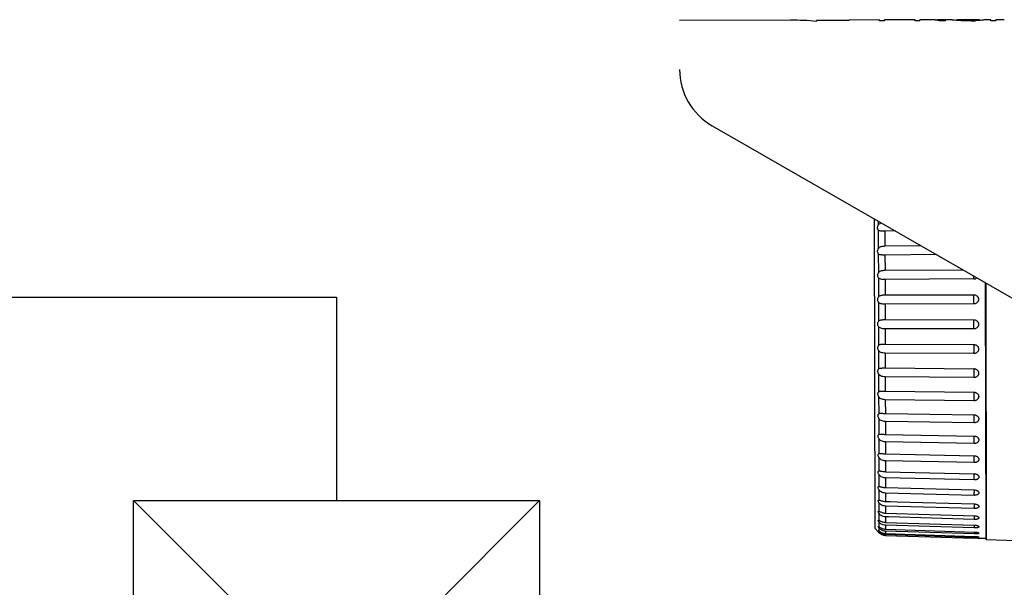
# Model space of a CAD drawing. Header units: millimetres. Extents: x -228268 to 1513407, y -439898 to -137408.
# Tile 89 of 125: x 294931 to 295776, y -286746 to -286259. Entities that reach past the tile are written whole.
import ezdxf

# ---------------------------------------------------------------- set-up
doc = ezdxf.new("R2010")
doc.units = ezdxf.units.MM
doc.layers.add('02_AXIS', color=7, linetype='Continuous')
doc.layers.add('Эле-во', color=1, linetype='Continuous', lineweight=30)

# ---------------------------------------------------------------- blocks, each defined once
blk = doc.blocks.new('A$C01454978')
for p, q in [((-125, 125), (125, 125)), ((-125, -125), (-125, 125)), ((-125, 125), (125, -125)), ((125, 125), (-125, -125)), ((125, 125), (125, -125)), ((125, -125), (-125, -125))]:
    blk.add_line(p, q)

msp = doc.modelspace()

# ---------------------------------------------------------------- linework, layer by layer
at = {"color": 7, "linetype": 'Continuous'}
for p, q in [((295643.1610952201, -286259.664038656), (295615.2711515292, -286259.7275477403)), ((295615.2729286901, -286260.5079860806), (295615.2711515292, -286259.7275477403)), ((295643.1610952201, -286259.664038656), (295643.1605041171, -286259.4044568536)), ((295669.3790224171, -286260.210422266), (295669.3770511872, -286259.3447583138)), ((295673.5326317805, -286260.2009639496), (295669.3790224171, -286260.210422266)), ((295691.5296431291, -286259.2978345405), (295673.5306685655, -286259.338820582)), ((295673.5326317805, -286260.2009639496), (295673.5306685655, -286259.338820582)), ((295691.5297072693, -286259.3260010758), (295673.5307327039, -286259.3669871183)), ((295691.5296431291, -286259.2978345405), (295691.5296351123, -286259.2943140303)), ((295699.8388250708, -286260.1410612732), (295699.836853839, -286259.275397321)), ((295703.9924324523, -286260.1316029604), (295699.8388250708, -286260.1410612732)), ((295715.7590459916, -286259.2489199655), (295703.9904834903, -286259.2757185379)), ((295703.9924324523, -286260.1316029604), (295703.9904834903, -286259.2757185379)), ((295717.1436025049, -286259.2551559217), (295703.9905048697, -286259.2851072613)), ((295717.1436025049, -286259.2551559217), (295719.2204356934, -286259.2629456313)), ((295719.2204356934, -286259.2629456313), (295719.2213079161, -286259.6459811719)), ((295719.9126339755, -286259.2300732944), (295719.9139197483, -286259.7947188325)), ((295726.1450183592, -286260.0811585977), (295721.2991394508, -286260.0921933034)), ((295731.6813920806, -286259.2909137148), (295731.6811916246, -286259.202883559)), ((295735.835001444, -286259.2814553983), (295735.8363004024, -286259.8518913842)), ((295736.5275379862, -286259.3988688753), (295736.5285659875, -286259.8503150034)), ((295737.912355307, -286259.5178987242), (295737.9132551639, -286259.9130696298)), ((295742.7594518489, -286260.0433253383), (295739.2979515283, -286259.9789815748)), ((295739.9893812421, -286259.6103336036), (295739.9902171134, -286259.977405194)), ((295741.3740882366, -286259.6334394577), (295739.9893812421, -286259.6103336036)), ((295742.7585728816, -286259.6573282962), (295741.3740882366, -286259.6334394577)), ((295748.2967213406, -286259.6447171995), (295742.7585728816, -286259.6573282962)), ((295742.7585728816, -286259.6573282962), (295742.7594518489, -286260.0433253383)), ((295748.2976003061, -286260.0307142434), (295742.7594518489, -286260.0433253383)), ((295748.2967213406, -286259.6447171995), (295749.681082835, -286259.6145233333)), ((295748.2967213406, -286259.6447171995), (295748.2976003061, -286260.0307142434)), ((295748.2976003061, -286260.0307142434), (295751.7587796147, -286259.9506066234)), ((295749.681082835, -286259.6145233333), (295751.0656702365, -286259.5851114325)), ((295751.0656702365, -286259.5851114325), (295751.0665061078, -286259.952183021)), ((295753.1422536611, -286259.4832182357), (295753.143153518, -286259.8783893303)), ((295754.5265145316, -286259.3578828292), (295754.5275425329, -286259.8093289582)), ((295755.2185091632, -286259.2373165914), (295755.2198081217, -286259.8077525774)), ((295759.3721185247, -286259.227858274), (295759.3719180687, -286259.1398281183)), ((295764.9120377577, -286259.9928809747), (295764.9100665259, -286259.1272170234)), ((295769.0656471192, -286259.9834226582), (295764.9120377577, -286259.9928809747)), ((295769.0656471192, -286259.9834226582), (295769.0636759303, -286259.1177774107)), ((295525.6707655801, -286350.059775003), (295833.0783826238, -286526.6095272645)), ((295665.6142257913, -286695.6612499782), (295665.0094724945, -286430.0845135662)), ((295665.6142141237, -286695.6612612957), (295668.2521478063, -286698.3805029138))]:
    msp.add_line(p, q, dxfattribs=at)
for centre, radius, start, end in [((295593.5047836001, -286499.3722889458), 239.8541375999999, 84.79291296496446, 90.13046985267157), ((295715.1112721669, -286282.0279197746), 22.78820842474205, 78.11255829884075, 88.37110031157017), ((295716.4533353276, -286412.4211037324), 153.1831525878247, 88.70594010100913, 88.96495275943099), ((295714.9342472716, -286282.9499272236), 23.72691382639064, 77.4372796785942, 78.15287480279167), ((295719.8284475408, -286282.7255917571), 23.49566928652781, 86.27287491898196, 89.79470520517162), ((295714.8905762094, -286283.1453804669), 23.92718643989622, 76.52423232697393, 77.4370095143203), ((295714.8068315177, -286283.489959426), 24.28179403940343, 74.49196636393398, 76.52154130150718), ((295719.8076012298, -286283.0476607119), 23.81841215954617, 82.22105798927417, 86.2731968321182), ((295719.6501184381, -286284.0646763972), 24.84739123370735, 74.84734784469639, 82.17867759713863), ((295730.5899329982, -286265.7931173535), 6.593173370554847, 74.30027506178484, 80.47117264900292), ((295728.0637162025, -286298.3278407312), 39.12010782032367, 81.62891715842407, 83.67423661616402), ((295722.6533352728, -286412.9456298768), 153.7227942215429, 84.82135610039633, 85.85708380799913), ((295734.5259210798, -286269.0950770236), 9.900548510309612, 80.37489546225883, 82.40192927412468), ((295734.4967952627, -286269.2661647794), 10.07409770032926, 78.3705961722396, 80.37427099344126), ((295731.3426693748, -286327.8358148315), 68.63307099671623, 84.50713069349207, 85.66747668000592), ((295709.6404106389, -286868.4520200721), 609.1953777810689, 87.20955885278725, 87.47030503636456), ((295723.6522390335, -286603.327735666), 344.1054415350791, 87.4518097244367, 87.62491835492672), ((295723.6550628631, -286603.2643004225), 344.0419434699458, 87.27870548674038, 87.45180983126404), ((295768.9649020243, -286603.1611239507), 344.0419434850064, 92.80912982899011, 92.9822342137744), ((295784.1870491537, -286868.2787940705), 609.1919043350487, 92.79064223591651, 93.05138913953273), ((295768.9680147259, -286603.2245457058), 344.1054415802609, 92.63602129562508, 92.8091299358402), ((295760.0230076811, -286327.7705059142), 68.63307099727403, 94.59346301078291, 95.75380897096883), ((295756.602174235, -286269.2158279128), 10.07409770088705, 99.88666870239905, 101.890343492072), ((295769.0998622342, -286412.8398650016), 153.7227942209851, 94.40385585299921, 95.43958363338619), ((295756.5722695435, -286269.0448745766), 9.900548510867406, 97.85901042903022, 99.88604417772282), ((295763.1675569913, -286298.2481228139), 39.12032596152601, 96.58668465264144, 98.63199853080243), ((295760.4931731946, -286265.7249537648), 6.59310347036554, 99.7898215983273, 105.9607509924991), ((295553.4507083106, -286301.6894664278), 55.78003199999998, 180.1304697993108, 240.1304698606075)]:
    msp.add_arc(centre, radius, start, end, dxfattribs=at)
at = {"layer": '02_AXIS', "color": 7, "linetype": 'Continuous'}
for p, q in [((295592.9586054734, -286259.5187732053), (295497.5749980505, -286259.7359742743)), ((295669.3770511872, -286259.3447583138), (295643.1605041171, -286259.4044568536)), ((295699.836853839, -286259.275397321), (295691.5296351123, -286259.2943139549)), ((295731.6811916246, -286259.202883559), (295721.297168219, -286259.2265293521)), ((295755.2183087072, -286259.1492864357), (295735.834800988, -286259.1934252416)), ((295764.9100665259, -286259.1272170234), (295759.3719180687, -286259.1398281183)), ((295776.4513849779, -286259.1009359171), (295769.0636758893, -286259.117758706)), ((295673.9861328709, -286440.4596905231), (295673.8502136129, -286440.4614802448)), ((295682.8724744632, -286440.3435585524), (295673.9861328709, -286440.4596905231)), ((295674.015220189, -286453.2333533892), (295704.8046183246, -286452.9395852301)), ((295718.1443234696, -286460.6008191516), (295674.0329548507, -286461.0215102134)), ((295674.0626975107, -286474.0829664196), (295740.928939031, -286473.6864357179)), ((295750.2360824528, -286481.5502031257), (295674.080729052, -286482.0014978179)), ((295759.9599487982, -286484.6162887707), (295760.4602766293, -286704.3346980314)), ((295760.4829889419, -286484.9166801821), (295760.9851808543, -286705.4536990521)), ((295674.1108011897, -286495.2076433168), (295750.2667869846, -286495.0340641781)), ((295750.2849185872, -286502.9965368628), (295674.1289320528, -286503.1697921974)), ((295674.1590041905, -286516.3759376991), (295750.315623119, -286516.4803979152)), ((295750.3336553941, -286524.3992513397), (295674.1770357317, -286524.2944690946)), ((295674.2067783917, -286537.3559253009), (295750.3640235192, -286537.7353803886)), ((295750.3817589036, -286545.5238539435), (295674.2245130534, -286545.144082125)), ((295674.088152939, -286557.9163226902), (295674.2536003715, -286557.9177449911)), ((295674.2536003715, -286557.9177449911), (295750.4114579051, -286558.5661375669)), ((295750.428702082, -286566.1388990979), (295674.2708438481, -286565.4901985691)), ((295674.2989571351, -286577.8361171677), (295750.4574065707, -286578.7444433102)), ((295750.4739706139, -286586.0185240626), (295674.315520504, -286585.1099021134)), ((295674.3423517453, -286596.8928119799), (295750.501366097, -286598.0492198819)), ((295750.5170685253, -286604.944923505), (295674.3580535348, -286603.7882351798)), ((295674.3833087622, -286614.8790402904), (295750.5428548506, -286616.2689601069)), ((295750.5575236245, -286622.7107358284), (295674.39797694, -286621.3205540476)), ((295674.4213794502, -286631.5977412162), (295750.5814182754, -286633.2040447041)), ((295750.5948926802, -286639.1213150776), (295674.4348533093, -286637.5147709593)), ((295668.7279988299, -286646.2433021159), (295669.2772106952, -286646.1744327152)), ((295674.4561467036, -286646.8657411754), (295750.6166338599, -286648.6689293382)), ((295750.628766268, -286653.996863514), (295674.4682786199, -286652.1934586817)), ((295668.7583605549, -286659.576620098), (295668.9902064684, -286659.5643940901)), ((295674.4872296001, -286660.5157607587), (295750.648115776, -286662.4941774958)), ((295750.6587732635, -286667.1744015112), (295674.4978866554, -286665.195794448)), ((295668.7602863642, -286671.1518918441), (295668.78472113, -286671.1528375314)), ((295674.5142875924, -286672.3982475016), (295678.3967123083, -286672.5068309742)), ((295750.6845849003, -286678.5095532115), (295674.5233530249, -286676.3793219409)), ((295678.3967123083, -286672.5068309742), (295684.5572179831, -286672.6791276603)), ((295684.5572179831, -286672.6791276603), (295750.675519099, -286674.5283168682)), ((295668.5787554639, -286680.8103153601), (295668.8067917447, -286680.8451229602)), ((295674.5370242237, -286682.3830143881), (295750.6985435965, -286684.639498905)), ((295677.3254116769, -286685.7039119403), (295674.5443987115, -286685.6215120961)), ((295750.7059183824, -286687.878128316), (295677.3254116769, -286685.7039119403)), ((295668.4373518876, -286688.4339868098), (295668.8243305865, -286688.5472856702)), ((295674.5551903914, -286690.3606662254), (295750.7169370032, -286692.7169433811)), ((295750.7225399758, -286695.1774827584), (295674.5607931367, -286692.8211055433)), ((295674.5685870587, -286696.2437981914), (295750.7304977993, -286698.6721521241)), ((295668.2521477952, -286698.3805029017), (295668.4070669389, -286698.5370854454)), ((295668.4070669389, -286698.5370854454), (295668.8480952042, -286698.9834917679)), ((295750.7342675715, -286700.3276432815), (295674.5723566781, -286697.8992220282)), ((295674.5770674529, -286699.9679534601), (295750.7390774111, -286702.4398786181)), ((295750.7409726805, -286703.272183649), (295674.5789626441, -286700.8002246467)), ((295674.580538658, -286701.4923294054), (295750.7425818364, -286703.9788428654)), ((295754.6975788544, -286704.1458866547), (295754.7345037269, -286704.1478028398)), ((295760.4602766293, -286704.3346980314), (295754.7345037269, -286704.1478028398)), ((295760.9851808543, -286705.4536990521), (295760.4602766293, -286704.3346980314)), ((295933.39418707, -286711.0813086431), (295760.9851808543, -286705.4536990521))]:
    msp.add_line(p, q, dxfattribs=at)
at = {"layer": '02_AXIS', "color": 9, "linetype": 'Continuous'}
for p, q in [((295668.2400016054, -286431.939864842), (295668.2479721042, -286435.4401004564)), ((295668.2571977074, -286439.491514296), (295668.2938364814, -286455.5813905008)), ((295673.9861328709, -286440.4596905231), (295674.015220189, -286453.2333533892)), ((295668.3033248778, -286459.7482098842), (295668.3407891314, -286476.2005944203)), ((295674.0329548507, -286461.0215102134), (295674.0626975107, -286474.0829664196)), ((295668.3504363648, -286480.4371668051), (295668.3883156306, -286497.0718039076)), ((295674.080729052, -286482.0014978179), (295674.1108011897, -286495.2076433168)), ((295668.3980160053, -286501.3317125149), (295668.4358952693, -286517.9663496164)), ((295674.1289320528, -286503.1697921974), (295674.1590041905, -286516.3759376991)), ((295668.4455425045, -286522.2029220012), (295668.4830067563, -286538.6553065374)), ((295674.1770357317, -286524.2944690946), (295674.2067783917, -286537.3559253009)), ((295668.4924951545, -286542.8221259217), (295668.5291339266, -286558.9120021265)), ((295674.2245130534, -286545.144082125), (295674.2536003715, -286557.9177449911)), ((295668.5383595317, -286562.9634159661), (295668.5737714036, -286578.5144997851)), ((295674.2708438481, -286565.4901985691), (295674.2989571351, -286577.8361171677)), ((295668.5826331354, -286582.4061199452), (295668.6164301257, -286597.2480304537)), ((295674.315520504, -286585.1099021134), (295674.3423517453, -286596.8928119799)), ((295668.6248308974, -286600.9372195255), (295668.6566427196, -286614.9073456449)), ((295674.3580535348, -286603.7882351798), (295674.3833087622, -286614.8790402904)), ((295668.664490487, -286618.3536841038), (295668.6939686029, -286631.2989662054)), ((295674.39797694, -286621.3205540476), (295674.4213794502, -286631.5977412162)), ((295668.7011773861, -286634.4646952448), (295668.7279988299, -286646.2433021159)), ((295674.4348533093, -286637.5147709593), (295674.4561467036, -286646.8657411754)), ((295668.7344896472, -286649.093737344), (295668.7583605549, -286659.576620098)), ((295674.4682786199, -286652.1934586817), (295674.4872296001, -286660.5157607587)), ((295668.7640622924, -286662.0805315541), (295668.78472113, -286671.1528375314)), ((295750.748220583, -286662.9807208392), (295750.7438900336, -286662.5061399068)), ((295674.4978866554, -286665.195794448), (295674.5142875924, -286672.3982475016)), ((295668.7895713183, -286673.282791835), (295668.8067917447, -286680.8451229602)), ((295674.5233530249, -286676.3793219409), (295674.5370242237, -286682.3830143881)), ((295668.8107372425, -286682.5777838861), (295668.8243305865, -286688.5472856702)), ((295674.5443987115, -286685.6215120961), (295674.5551903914, -286690.3606662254)), ((295750.7800007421, -286685.0252643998), (295750.7794520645, -286684.6475783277)), ((295668.8273281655, -286689.8636698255), (295668.8371454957, -286694.17493916)), ((295668.8391623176, -286695.0606239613), (295668.8450960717, -286697.6664256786)), ((295674.5607931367, -286692.8211055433), (295674.5685870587, -286696.2437981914)), ((295668.846110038, -286698.1117073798), (295668.8480952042, -286698.9834917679)), ((295674.5723566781, -286697.8992220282), (295674.5770674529, -286699.9679534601)), ((295674.5789626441, -286700.8002246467), (295674.580538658, -286701.4923294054)), ((295750.7409726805, -286703.272183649), (295750.7673356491, -286702.4413009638)), ((295750.7770980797, -286698.8894657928), (295750.7829670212, -286698.675580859))]:
    msp.add_line(p, q, dxfattribs=at)
at = {"layer": '02_AXIS', "color": 7, "linetype": 'Continuous'}
for centre, radius, start, end in [((295750.2123023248, -286477.5301310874), 4.020145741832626, 270.3389205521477, 311.310887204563), ((295659.543999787, -286704.6770734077), 25.59436154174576, 67.27638975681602, 67.44028403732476), ((295674.8609682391, -286693.0490156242), 8.448161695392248, 224.6240383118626, 266.732786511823), ((295674.8281113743, -286689.8806442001), 8.02265547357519, 266.2816931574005, 268.1731549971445), ((295674.8539658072, -286693.1195394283), 8.377253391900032, 266.7531113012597, 268.1295773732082), ((295674.8426964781, -286692.6755101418), 8.128993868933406, 267.2145535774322, 268.1407922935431), ((295743.9872821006, -286910.8163560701), 206.9478023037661, 87.03341102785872, 88.12938848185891)]:
    msp.add_arc(centre, radius, start, end, dxfattribs=at)
at = {"layer": '02_AXIS', "color": 9, "linetype": 'Continuous'}
for centre, radius, start, end in [((295413.5569117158, -286684.6595317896), 337.3296431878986, 358.2132258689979, 358.4636443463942), ((295441.9106797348, -286685.4811448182), 308.9640455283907, 358.4749782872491, 358.6569663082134), ((295332.5414588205, -286687.1536749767), 418.4002613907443, 358.1956570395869, 358.3926886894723)]:
    msp.add_arc(centre, radius, start, end, dxfattribs=at)
at = {"layer": '02_AXIS', "color": 7, "linetype": 'Continuous'}
for points, start_tangent, end_tangent in [([(295668.2479721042, -286435.4401004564), (295668.8698068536, -286434.56290217), (295669.763932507, -286433.845966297), (295670.7699017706, -286433.3807384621)], (0.4651414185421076, 0.8852363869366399), (0.9439523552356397, 0.3300817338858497)), ([(295668.2571977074, -286439.491514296), (295667.8059084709, -286438.6365820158), (295667.6584390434, -286437.6539662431), (295667.8013707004, -286436.5788885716), (295668.2479721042, -286435.4401004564)], (-0.6223594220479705, 0.7827315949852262), (0.4651414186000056, 0.8852363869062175)), ([(295673.8502139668, -286440.4615063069), (295671.9860962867, -286440.4788543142), (295670.3286765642, -286440.4071479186), (295669.0851070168, -286440.1098515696), (295668.2571977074, -286439.491514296)], (-0.9999073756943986, -0.01361029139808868), (-0.6223594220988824, 0.7827315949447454)), ([(295668.3033248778, -286459.7482098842), (295667.8535494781, -286458.8242879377), (295667.7042975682, -286457.792646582), (295667.8485535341, -286456.6972038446), (295668.2938364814, -286455.5813905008)], (-0.5799601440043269, 0.8146448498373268), (0.4765736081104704, 0.8791345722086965)), ([(295668.2938364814, -286455.5813905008), (295668.9153719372, -286454.7427354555), (295669.8095460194, -286454.0768003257), (295670.9754261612, -286453.6106527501), (295672.3847565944, -286453.3363327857), (295674.015220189, -286453.2333533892)], (0.4765736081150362, 0.8791345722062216), (0.999954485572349, 0.009540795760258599)), ([(295674.0329548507, -286461.0215102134), (295672.0246457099, -286461.0063741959), (295670.3637164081, -286460.8576624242), (295669.119387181, -286460.4588057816), (295668.3033248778, -286459.7482098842)], (-0.9999545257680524, -0.009536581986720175), (-0.5799601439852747, 0.8146448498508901)), ([(295668.3504363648, -286480.4371668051), (295667.9005149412, -286479.4491181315), (295667.7511873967, -286478.3842622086), (295667.8954378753, -286477.2864098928), (295668.3407891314, -286476.2005944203)], (-0.5455582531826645, 0.8380729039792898), (0.4927405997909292, 0.8701762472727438)), ([(295668.3407891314, -286476.2005944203), (295668.9624323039, -286475.4092435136), (295669.8567394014, -286474.8017216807), (295671.0227514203, -286474.3934869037), (295672.4321847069, -286474.1643353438), (295674.0626975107, -286474.0829664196)], (0.4927405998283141, 0.8701762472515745), (0.9999824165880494, 0.005930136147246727)), ([(295674.080729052, -286482.0014978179), (295672.0723423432, -286481.9522979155), (295670.4112444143, -286481.7295335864), (295669.1667029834, -286481.237487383), (295668.3504363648, -286480.4371668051)], (-0.9999824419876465, -0.005925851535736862), (-0.5455582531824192, 0.8380729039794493)), ([(295668.3980160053, -286501.3317125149), (295667.9479732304, -286500.2903735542), (295667.7985966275, -286499.2039735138), (295667.9428690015, -286498.1157362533), (295668.3883156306, -286497.0718039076)], (-0.5181117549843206, 0.8553129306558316), (0.5142110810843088, 0.8576636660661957)), ([(295668.3883156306, -286497.0718039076), (295669.0100862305, -286496.336411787), (295669.9045414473, -286495.7939370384), (295671.0706954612, -286495.4480586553), (295672.4802372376, -286495.266550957), (295674.1108011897, -286495.2076433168)], (0.5142110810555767, 0.8576636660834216), (0.9999974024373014, 0.002279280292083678)), ([(295674.1289320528, -286503.1697921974), (295672.1204691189, -286503.0871175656), (295670.4592082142, -286502.7927827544), (295669.2144669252, -286502.2129689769), (295668.3980160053, -286501.3317125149)], (-0.9999974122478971, -0.002274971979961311), (-0.5181117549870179, 0.8553129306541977)), ([(295750.2667869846, -286495.0340641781), (295751.4298992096, -286495.2040270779), (295752.3787176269, -286495.631269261), (295753.105046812, -286496.2068474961), (295753.6265562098, -286496.8518336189), (295753.9719800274, -286497.5123825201), (295754.1713870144, -286498.1475921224), (295754.257869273, -286498.7406744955), (295754.255099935, -286499.327195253), (295754.1624628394, -286499.921840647), (295753.9591861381, -286500.5490614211), (295753.611846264, -286501.2011930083), (295753.0920151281, -286501.8366918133), (295752.3713769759, -286502.4038104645), (295751.4328393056, -286502.8256592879), (295750.2849185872, -286502.9965368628)], (0.9999974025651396, 0.002279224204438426), (-0.9999974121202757, -0.002275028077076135)), ([(295668.4455425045, -286522.2029220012), (295667.9954043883, -286521.1197130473), (295667.8460058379, -286520.0236753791), (295667.9903272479, -286518.9569724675), (295668.4358952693, -286517.9663496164)], (-0.4966984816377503, 0.8679231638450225), (0.5417358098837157, 0.8405488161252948)), ([(295668.4358952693, -286517.9663496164), (295669.0578116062, -286517.2949578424), (295669.952428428, -286516.8234512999), (295671.1187329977, -286516.5436897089), (295672.5283877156, -286516.4117793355), (295674.1590041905, -286516.3759376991)], (0.5417358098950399, 0.8405488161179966), (0.9999990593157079, -0.00137162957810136)), ([(295750.315623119, -286516.4803979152), (295751.4787436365, -286516.6540030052), (295752.4275663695, -286517.0831400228), (295753.1538964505, -286517.6591122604), (295753.6754039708, -286518.3032733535), (295754.0208237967, -286518.9620699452), (295754.2202253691, -286519.5949010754), (295754.3067013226, -286520.1852141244), (295754.3039246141, -286520.7684986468), (295754.2112788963, -286521.3593573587), (295754.0079917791, -286521.9820050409), (295753.66063947, -286522.6286752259), (295753.1407942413, -286523.2579846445), (295752.4201409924, -286523.8184734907), (295751.4815885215, -286524.2338222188), (295750.3336553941, -286524.3992513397)], (0.999999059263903, -0.001371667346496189), (-0.9999990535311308, 0.001375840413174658)), ([(295674.1770357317, -286524.2944690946), (295672.1684987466, -286524.1792756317), (295670.5070823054, -286523.8166365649), (295669.2621556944, -286523.1554387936), (295668.4455425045, -286522.2029220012)], (-0.9999990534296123, 0.001375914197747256), (-0.4966984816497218, 0.8679231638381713)), ([(295668.4924951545, -286542.8221259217), (295668.0422887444, -286541.7089260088), (295667.8928956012, -286540.6152627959), (295668.0372926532, -286539.5817775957), (295668.4830067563, -286538.6553065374)], (-0.4805724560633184, 0.8769550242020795), (0.5762440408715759, 0.8172776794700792)), ([(295668.4830067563, -286538.6553065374), (295669.1050855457, -286538.0552554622), (295669.9998756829, -286537.6598607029), (295671.1663377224, -286537.4492519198), (295672.5761085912, -286537.3683489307), (295674.2067783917, -286537.3559253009)], (0.5762440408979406, 0.8172776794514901), (0.9999875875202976, -0.004982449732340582)), ([(295674.2245130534, -286545.144082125), (295672.2159050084, -286544.9976820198), (295670.5543421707, -286544.570753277), (295669.3092468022, -286543.835446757), (295668.4924951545, -286542.8221259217)], (-0.9999875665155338, 0.004986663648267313), (-0.4805724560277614, 0.8769550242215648)), ([(295750.3640235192, -286537.7353803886), (295751.5271479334, -286537.9106966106), (295752.4759642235, -286538.3370030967), (295753.2022807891, -286538.9070407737), (295753.7237703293, -286539.543306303), (295754.0691697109, -286540.193124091), (295754.2685500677, -286540.8166383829), (295754.3550049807, -286541.3977123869), (295754.3522063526, -286541.9713701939), (295754.2595372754, -286542.5519709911), (295754.0562242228, -286543.1632288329), (295753.708843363, -286543.7973612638), (295753.1889683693, -286544.4135994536), (295752.4682860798, -286544.9613356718), (295751.5297084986, -286545.3656571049), (295750.3817589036, -286545.5238539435)], (0.999987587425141, -0.004982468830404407), (-0.9999875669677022, 0.00498657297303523)), ([(295668.5383595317, -286562.9634159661), (295668.0872812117, -286561.8293193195), (295667.9387705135, -286560.7587571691), (295668.0822734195, -286559.767289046), (295668.5291339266, -286558.9120021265)], (-0.4691681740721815, 0.8831088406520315), (0.618788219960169, 0.7855578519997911)), ([(295668.5291339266, -286558.9120021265), (295669.1516326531, -286558.3897167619), (295670.0466535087, -286558.0748159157), (295671.2132436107, -286557.9356854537), (295672.6230719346, -286557.9066553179), (295674.0881531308, -286557.9163011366)], (0.6187882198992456, 0.7855578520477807), (0.9999604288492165, -0.008896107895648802)), ([(295750.4114579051, -286558.5661375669), (295751.640233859, -286558.7614260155), (295752.6260469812, -286559.2238720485), (295753.3623175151, -286559.8314019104), (295753.8729173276, -286560.4983245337), (295754.193098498, -286561.1673820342), (295754.3597351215, -286561.7968061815), (295754.4117182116, -286562.4162172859), (295754.3555270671, -286563.0386536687), (295754.1836271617, -286563.6642738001), (295753.8616877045, -286564.3156125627), (295753.3510013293, -286564.9602720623), (295752.6190762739, -286565.5393491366), (295751.6425597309, -286565.9709429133), (295750.428702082, -286566.1388990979)], (0.999963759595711, -0.00851348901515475), (-0.9999637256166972, 0.008517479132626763)), ([(295674.2708438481, -286565.4901985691), (295672.2722612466, -286565.3160375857), (295670.6149268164, -286564.8341144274), (295669.3707444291, -286564.0406602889), (295668.5383595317, -286562.9634159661)], (-0.9999637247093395, 0.008517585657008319), (-0.469168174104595, 0.8831088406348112)), ([(295668.5737714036, -286578.5144997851), (295669.1962179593, -286578.0759528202), (295670.091382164, -286577.8448295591), (295671.2581729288, -286577.7785788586), (295671.7547974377, -286577.7809974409)], (0.670359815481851, 0.7420361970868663), (0.9999048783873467, -0.01379254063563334)), ([(295671.7547974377, -286577.7809974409), (295672.6681806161, -286577.8016761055), (295674.2989571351, -286577.8361171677)], (0.9999048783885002, -0.01379254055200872), (0.999928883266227, -0.01192595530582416)), ([(295668.5826331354, -286582.4061199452), (295668.132373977, -286581.2697558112), (295667.9830731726, -286580.2166423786), (295668.1276977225, -286579.2830628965), (295668.5737714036, -286578.5144997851)], (-0.4620878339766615, 0.8868341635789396), (0.6703598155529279, 0.7420361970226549)), ([(295674.315520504, -286585.1099021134), (295672.30678237, -286584.9063747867), (295670.6449604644, -286584.3656762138), (295669.3995844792, -286583.5071371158), (295668.5826331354, -286582.4061199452)], (-0.999928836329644, 0.0119298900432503), (-0.4620878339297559, 0.8868341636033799)), ([(295750.4574065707, -286578.7444433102), (295751.6205254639, -286578.9173349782), (295752.5692969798, -286579.3239798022), (295753.2955440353, -286579.8634913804), (295753.4981847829, -286580.0675451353)], (0.999928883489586, -0.01192593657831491), (0.6778802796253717, -0.7351723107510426)), ([(295753.4981847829, -286580.0675451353), (295753.8169502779, -286580.4631767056), (295754.1622604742, -286581.0738289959), (295754.3615521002, -286581.6583777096), (295754.4479218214, -286582.2020391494), (295754.4450368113, -286582.7377628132), (295754.3522779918, -286583.2789533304), (295754.1488678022, -286583.8475537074), (295753.8013829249, -286584.4360070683), (295753.2814028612, -286585.0061039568), (295752.5606220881, -286585.5105908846), (295751.6219645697, -286585.8798076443), (295750.4739706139, -286586.0185240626)], (0.677880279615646, -0.7351723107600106), (-0.9999288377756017, 0.01192976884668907)), ([(295668.6248308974, -286600.9372195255), (295668.1745878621, -286599.8079359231), (295668.0253729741, -286598.7925535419), (295668.1701468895, -286597.9245674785), (295668.6164301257, -286597.2480304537)], (-0.4590864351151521, 0.8883916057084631), (0.7314210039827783, 0.6819261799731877)), ([(295668.6164301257, -286597.2480304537), (295669.2390779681, -286596.8978774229), (295670.1344388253, -286596.7531140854), (295670.8001587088, -286596.7441285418)], (0.7314210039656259, 0.6819261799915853), (0.9998406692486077, -0.0178503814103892)), ([(295674.3580535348, -286603.7882351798), (295672.3492578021, -286603.5594131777), (295670.6873260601, -286602.9704809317), (295669.4418412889, -286602.0641681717), (295668.6248308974, -286600.9372195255)], (-0.9998846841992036, 0.0151861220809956), (-0.459086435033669, 0.8883916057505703)), ([(295670.8001587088, -286596.7441285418), (295671.3013972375, -286596.7604870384), (295672.7115230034, -286596.8354376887), (295674.3423517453, -286596.8928119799)], (0.999840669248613, -0.01785038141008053), (0.9998847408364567, -0.01518239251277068)), ([(295750.501366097, -286598.0492198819), (295751.6644756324, -286598.2180024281), (295752.6132093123, -286598.6080315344), (295753.339401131, -286599.1232860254), (295753.8607429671, -286599.6946874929), (295753.9864036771, -286599.8774234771)], (0.9998847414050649, -0.0151823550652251), (0.5402202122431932, -0.8415236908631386)), ([(295753.9864036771, -286599.8774234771), (295754.2059854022, -286600.2755821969), (295754.4052104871, -286600.830909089), (295754.4915169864, -286601.3468069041), (295754.488568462, -286601.8546387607), (295754.3957442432, -286602.3671086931), (295754.1922639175, -286602.9049088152), (295753.8447047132, -286603.4607213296), (295753.3246504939, -286603.9982536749), (295752.6038013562, -286604.4727177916), (295751.6650898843, -286604.8182417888), (295750.5170685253, -286604.944923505)], (0.5402202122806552, -0.8415236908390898), (-0.999884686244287, 0.01518598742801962)), ([(295668.664490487, -286618.3536841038), (295668.2142917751, -286617.2438648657), (295668.0651881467, -286616.277341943), (295668.2101330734, -286615.4844554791), (295668.6566427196, -286614.9073456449)], (-0.4600607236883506, 0.8878874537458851), (0.8008931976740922, 0.5988072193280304)), ([(295668.6566427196, -286614.9073456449), (295669.2795005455, -286614.6494073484), (295670.1268655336, -286614.5912942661)], (0.8008931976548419, 0.5988072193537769), (0.9997176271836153, -0.02376269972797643)), ([(295674.39797694, -286621.3205540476), (295672.3891294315, -286621.0689944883), (295670.7271026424, -286620.4383224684), (295669.4815317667, -286619.4941968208), (295668.664490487, -286618.3536841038)], (-0.9998334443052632, 0.01825057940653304), (-0.4600607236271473, 0.8878874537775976)), ([(295670.1268655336, -286614.5912942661), (295670.1750616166, -286614.5925676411), (295671.3421874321, -286614.6734543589), (295672.7524293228, -286614.7994020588), (295674.3833087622, -286614.8790402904)], (0.9997176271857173, -0.0237626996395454), (0.9998335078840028, -0.01824709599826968)), ([(295750.5428548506, -286616.2689601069), (295751.7059507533, -286616.4317553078), (295752.6546368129, -286616.8008718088), (295753.3807604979, -286617.2862058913), (295753.9020236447, -286617.8230501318), (295754.2341994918, -286618.3420021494)], (0.9998335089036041, -0.0182470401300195), (0.4536651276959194, -0.891172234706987)), ([(295754.2341994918, -286618.3420021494), (295754.247183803, -286618.367814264), (295754.4463284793, -286618.8878301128), (295754.5325588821, -286619.3703099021), (295754.5295341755, -286619.844686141), (295754.4366317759, -286620.3228231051), (295754.2330679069, -286620.8239358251), (295753.8854205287, -286621.3410265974), (295753.3652787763, -286621.8401180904), (295752.6443494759, -286622.2793790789), (295751.7055754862, -286622.5974481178), (295750.5575236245, -286622.7107358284)], (0.4536651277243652, -0.8911722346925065), (-0.9998334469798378, 0.01825043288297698)), ([(295668.7011773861, -286634.4646952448), (295668.2510507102, -286633.3865109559), (295668.1020824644, -286632.4794405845), (295668.2472181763, -286631.7703370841), (295668.6939686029, -286631.2989662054)], (-0.4650441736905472, 0.8852874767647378), (0.8743637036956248, 0.4852711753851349)), ([(295668.6939686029, -286631.2989662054), (295669.3170428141, -286631.136053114), (295669.6609355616, -286631.1272729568)], (0.8743637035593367, 0.4852711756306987), (0.9997525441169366, -0.02224523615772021)), ([(295674.4348533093, -286637.5147709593), (295672.4259604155, -286637.2432800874), (295670.7638544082, -286636.5778194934), (295669.5182210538, -286635.60625602), (295668.7011773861, -286634.4646952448)], (-0.9997775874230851, 0.02108970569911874), (-0.4650441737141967, 0.8852874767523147)), ([(295669.6609355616, -286631.1272729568), (295670.2128054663, -286631.1677374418), (295671.380096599, -286631.3212225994), (295672.7904513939, -286631.4967522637), (295674.4213794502, -286631.5977412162)], (0.9997525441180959, -0.02224523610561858), (0.9997776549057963, -0.02108650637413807)), ([(295750.5814182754, -286633.2040447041), (295751.7444964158, -286633.3590399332), (295752.6931255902, -286633.7031760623), (295753.4191689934, -286634.1532542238), (295753.9403400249, -286634.6496464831), (295754.2854042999, -286635.1523029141), (295754.384852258, -286635.3575533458)], (0.9997776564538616, -0.02108643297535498), (0.3961808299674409, -0.9181725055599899)), ([(295754.384852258, -286635.3575533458), (295754.4844555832, -286635.6313053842), (295754.5705978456, -286636.0750788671), (295754.5674851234, -286636.5108022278), (295754.4744926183, -286636.9493700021), (295754.270832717, -286637.4083101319), (295753.9230842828, -286637.8810225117), (295753.4028425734, -286638.3362180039), (295752.6818221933, -286638.7354812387), (295751.7429778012, -286639.0226339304), (295750.5948926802, -286639.1213150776)], (0.3961808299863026, -0.9181725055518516), (-0.9997775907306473, 0.02108954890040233)), ([(295668.7344896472, -286649.093737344), (295668.2844619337, -286648.0590119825), (295668.1356517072, -286647.2213358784), (295668.2809958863, -286646.6037807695), (295668.7279988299, -286646.2433021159)], (-0.4742086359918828, 0.8804124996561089), (0.941952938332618, 0.3357449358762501)), ([(295674.4682786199, -286652.1934586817), (295672.4593472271, -286651.9050611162), (295670.7971786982, -286651.2121443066), (295669.5515071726, -286650.2238186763), (295668.7344896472, -286649.093737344)], (-0.9997197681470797, 0.02367245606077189), (-0.4742086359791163, 0.8804124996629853)), ([(295669.2772146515, -286646.174289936), (295669.3512934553, -286646.1771835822), (295670.2472568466, -286646.2970224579), (295671.4147093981, -286646.5213953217), (295672.8251726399, -286646.7445486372), (295674.4561467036, -286646.8657411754)], (0.9996163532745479, -0.0276974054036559), (0.9997198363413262, -0.02366957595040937)), ([(295750.6166338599, -286648.6689293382), (295751.7796903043, -286648.8143974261), (295752.7282539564, -286649.1297591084), (295753.4542058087, -286649.5396321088), (295753.9752723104, -286649.9901208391), (295754.3202281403, -286650.44515378), (295754.487926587, -286650.7899007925)], (0.9997198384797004, -0.02366948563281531), (0.3561421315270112, -0.9344317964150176)), ([(295754.487926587, -286650.7899007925), (295754.5191740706, -286650.8778898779), (295754.6052171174, -286651.2780928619), (295754.6020055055, -286651.6703895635), (295754.5089119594, -286652.0645854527), (295754.3051445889, -286652.4763298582), (295753.957283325, -286652.8994934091), (295753.43693033, -286653.3058186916), (295752.7158089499, -286653.6607277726), (295751.7768870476, -286653.9138414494), (295750.628766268, -286653.996863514)], (0.3561421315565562, -0.9344317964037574), (-0.9997197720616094, 0.02367229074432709)), ([(295668.3135846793, -286661.098923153), (295668.1655431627, -286660.3453088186), (295668.3100921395, -286659.8236016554), (295668.7583605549, -286659.576620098)], (-0.3285746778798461, 0.9444779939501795), (0.9883235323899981, 0.1523699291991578)), ([(295668.7640622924, -286662.0805315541), (295668.3135846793, -286661.098923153)], (-0.4878724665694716, 0.8729149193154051), (-0.3285746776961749, 0.944477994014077)), ([(295674.4978866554, -286665.195794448), (295672.5008685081, -286664.8970892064), (295670.8440612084, -286664.1913469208), (295669.6000281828, -286663.2066307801), (295668.7640622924, -286662.0805315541)], (-0.9996627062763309, 0.02597063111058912), (-0.4878724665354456, 0.872914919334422)), ([(295668.9902417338, -286659.5629266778), (295669.382353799, -286659.6080873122)], (0.9997113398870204, -0.02402575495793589), (0.9846598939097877, -0.1744846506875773)), ([(295669.382353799, -286659.6080873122), (295670.2785178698, -286659.8147869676), (295671.4460686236, -286660.1075337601), (295672.8565830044, -286660.3757866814), (295674.4872296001, -286660.5157607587)], (0.984659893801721, -0.1744846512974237), (0.9996627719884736, -0.02596810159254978)), ([(295750.648115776, -286662.4941774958), (295751.8757675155, -286662.6423569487), (295752.861660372, -286662.9536174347), (295753.5985033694, -286663.3505653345), (295754.1096190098, -286663.7794696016), (295754.4294995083, -286664.2045306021), (295754.5634261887, -286664.4975794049)], (0.9996627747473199, -0.02596799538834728), (0.3270553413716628, -0.9450051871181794)), ([(295754.5634261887, -286664.4975794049), (295754.595344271, -286664.6013676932), (295754.6451821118, -286664.9897596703), (295754.5853530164, -286665.3736822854), (295754.4106032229, -286665.7528703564), (295754.0847811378, -286666.1447976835), (295753.5718101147, -286666.5255838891), (295752.8394310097, -286666.8600869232), (295751.8657485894, -286667.0990694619), (295750.6587732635, -286667.1744015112)], (0.3270553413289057, -0.9450051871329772), (-0.999662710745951, 0.02597045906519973)), ([(295668.7895713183, -286673.282791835), (295668.3398176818, -286672.3684273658), (295668.1913842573, -286671.6962231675), (295668.3371891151, -286671.2809749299), (295668.7602848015, -286671.1519625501)], (-0.5065139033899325, 0.8622317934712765), (0.9997557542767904, -0.0221004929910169)), ([(295668.78472113, -286671.1528375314), (295669.4084589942, -286671.281366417), (295670.3048125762, -286671.5725572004), (295671.4725692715, -286671.930493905), (295672.8832313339, -286672.2409596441), (295674.5142875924, -286672.3982475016)], (0.9987735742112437, -0.04951108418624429), (0.9996091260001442, -0.02795702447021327)), ([(295674.5233530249, -286676.3793219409), (295672.5143669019, -286676.0668905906), (295670.852125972, -286675.3421780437), (295669.6064524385, -286674.3529707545), (295668.7895713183, -286673.282791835)], (-0.9996090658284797, 0.0279591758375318), (-0.5065139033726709, 0.8622317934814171)), ([(295750.675519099, -286674.5283168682), (295751.8385213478, -286674.6499844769), (295752.7869309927, -286674.8977141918), (295753.5126700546, -286675.2141405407), (295754.0334949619, -286675.5585334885), (295754.3782010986, -286675.9039138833), (295754.57690517, -286676.2304378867), (295754.6204018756, -286676.3454604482)], (0.9996091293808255, -0.02795690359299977), (0.3052647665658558, -0.9522675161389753)), ([(295754.6204018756, -286676.3454604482), (295754.6627210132, -286676.530864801), (295754.659283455, -286676.8239371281), (295754.5659595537, -286677.1169730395), (295754.3619477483, -286677.4213742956), (295754.0138305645, -286677.7321510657), (295753.4932260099, -286678.0280036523), (295752.7718773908, -286678.2831214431), (295751.8327825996, -286678.4603109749), (295750.6845849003, -286678.5095532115)], (0.3052647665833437, -0.9522675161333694), (-0.9996090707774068, 0.02795899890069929)), ([(295668.3611557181, -286681.739002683), (295668.2129369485, -286681.1610631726), (295668.3589889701, -286680.8543568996), (295668.5789573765, -286680.8062850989)], (-0.4274541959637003, 0.9040370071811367), (0.9987473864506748, -0.0500365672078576)), ([(295668.8107372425, -286682.5777838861), (295668.3611557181, -286681.739002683)], (-0.5307860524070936, 0.8475058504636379), (-0.4274541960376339, 0.904037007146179)), ([(295668.8067917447, -286680.8451229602), (295669.363177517, -286681.0411877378)], (0.9695562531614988, -0.2448686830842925), (0.9235864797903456, -0.3833901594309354)), ([(295674.5443987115, -286685.6215120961), (295672.535396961, -286685.3022169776), (295670.8731469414, -286684.573513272), (295669.6275095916, -286683.6001961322), (295668.8107372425, -286682.5777838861)], (-0.9995613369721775, 0.02961644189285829), (-0.5307860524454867, 0.8475058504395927)), ([(295669.4307475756, -286681.0693721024), (295670.3272863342, -286681.4418828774), (295671.4951824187, -286681.86103236), (295672.9059326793, -286682.2102302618), (295674.5370242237, -286682.3830143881)], (0.9224860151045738, -0.3860305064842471), (0.9995613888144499, -0.0296146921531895)), ([(295750.6985435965, -286684.639498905), (295751.8615139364, -286684.7471539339), (295752.8098367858, -286684.9567671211), (295753.5354569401, -286685.2209757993), (295754.0561474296, -286685.5063388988), (295754.4007150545, -286685.7908916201), (295754.5992852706, -286686.058633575), (295754.6635362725, -286686.2124670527)], (0.9995613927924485, -0.02961455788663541), (0.290310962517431, -0.9569323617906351)), ([(295754.6635362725, -286686.2124670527), (295754.6849756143, -286686.3039480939), (295754.6814134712, -286686.5423098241), (295754.5879627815, -286686.7796659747), (295754.3838166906, -286687.0250958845), (295754.0355592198, -286687.2742660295), (295753.5148171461, -286687.5097264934), (295752.7933447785, -286687.7105004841), (295751.854156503, -286687.8466367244), (295750.7059183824, -286687.878128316)], (0.2903109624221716, -0.9569323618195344), (-0.9995613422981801, 0.0296162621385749)), ([(295668.8391623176, -286695.0606239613), (295668.3899857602, -286694.399683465), (295668.2422370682, -286694.0281782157), (295668.3418105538, -286693.9598436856)], (-0.5997214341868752, 0.8002088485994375), (0.9405348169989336, 0.3396973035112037)), ([(295668.8273281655, -286689.8636698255), (295668.3779397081, -286689.109672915), (295668.2299500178, -286688.6323337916), (295668.3762568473, -286688.4375261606), (295668.4356611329, -286688.4203514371)], (-0.5615240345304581, 0.8274604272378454), (0.9923998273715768, 0.1230552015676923)), ([(295668.3418105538, -286693.9598436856), (295668.388803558, -286693.9473999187), (295668.8371454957, -286694.17493916)], (0.9405348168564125, 0.3396973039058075), (0.8394311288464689, -0.5434660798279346)), ([(295668.8243305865, -286688.5472856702), (295669.4484987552, -286688.8647825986)], (0.9110440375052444, -0.4123090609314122), (0.8834431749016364, -0.4685383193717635)), ([(295674.5607931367, -286692.8211055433), (295672.551783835, -286692.4984950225), (295670.8895430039, -286691.773825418), (295669.6439661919, -286690.8270933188), (295668.8273281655, -286689.8636698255)], (-0.99952172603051, 0.03092441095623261), (-0.5615240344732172, 0.8274604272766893)), ([(295668.8371454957, -286694.17493916), (295669.4615180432, -286694.5821897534)], (0.8394311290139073, -0.5434660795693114), (0.8436750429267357, -0.5368541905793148)), ([(295674.307832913, -286697.8864115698), (295672.5633479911, -286697.5768807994), (295670.9011345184, -286696.8642263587), (295669.6556419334, -286695.9544829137), (295668.8391623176, -286695.0606239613)], (-0.9978955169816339, 0.06484240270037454), (-0.5997214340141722, 0.8002088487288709)), ([(295669.4484987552, -286688.8647825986), (295670.3452133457, -286689.3145097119), (295671.5132382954, -286689.7902505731), (295672.9240679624, -286690.1743195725), (295674.5551903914, -286690.3606662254)], (0.8834431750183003, -0.4685383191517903), (0.9995217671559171, -0.03092308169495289)), ([(295669.4615180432, -286694.5821897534), (295670.3583971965, -286695.1041835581), (295671.5265390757, -286695.6312743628), (295672.9374384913, -286696.0459713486), (295674.5685870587, -286696.2437981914)], (0.8436750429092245, -0.5368541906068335), (0.9994920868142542, -0.03186798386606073)), ([(295750.7169370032, -286692.7169433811), (295751.879872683, -286692.809377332), (295752.8281034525, -286692.9785537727), (295753.5535980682, -286693.1876319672), (295754.0741469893, -286693.4108257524), (295754.4185689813, -286693.6314245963), (295754.6169986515, -286693.8374461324), (295754.6954549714, -286693.99648103)], (0.99952177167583, -0.03092293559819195), (0.2763441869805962, -0.9610587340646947)), ([(295754.6954549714, -286693.99648103), (295754.7025573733, -286694.0249584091), (295754.6988647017, -286694.2059981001), (295754.605281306, -286694.3850763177), (295754.4009948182, -286694.5688510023), (295754.0525908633, -286694.7536932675), (295753.5317054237, -286694.9261948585), (295752.8101043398, -286695.0704433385), (295751.8708192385, -286695.1640581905), (295750.7225399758, -286695.1774827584)], (0.2763441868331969, -0.9610587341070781), (-0.9995217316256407, 0.03092423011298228)), ([(295668.846110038, -286698.1117073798), (295668.3971618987, -286697.5510758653), (295668.2496634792, -286697.2894784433), (295668.2713528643, -286697.2873585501)], (-0.6464239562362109, 0.7629784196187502), (0.9983204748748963, -0.05793297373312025)), ([(295668.2713528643, -286697.2873585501), (295668.396491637, -286697.3236108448), (295668.8450960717, -286697.6664256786)], (0.9983204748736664, -0.05793297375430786), (0.7675911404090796, -0.6409398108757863)), ([(295668.8450960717, -286697.6664256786), (295669.4696628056, -286698.1589524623), (295670.3666934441, -286698.7474715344), (295671.5349390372, -286699.3201082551), (295672.9458977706, -286699.7608545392), (295674.5770674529, -286699.9679534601)], (0.7675911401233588, -0.6409398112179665), (0.999473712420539, -0.03243914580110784)), ([(295669.6624088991, -286698.9261881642), (295668.846110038, -286698.1117073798)], (-0.761923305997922, 0.6476672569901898), (-0.6464239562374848, 0.7629784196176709)), ([(295674.4476593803, -286700.7948997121), (295672.5699627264, -286700.4817344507), (295670.9077944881, -286699.7889445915), (295669.6624088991, -286698.9261881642)], (-0.9988187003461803, 0.04859221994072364), (-0.7619233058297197, 0.6476672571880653)), ([(295750.7304977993, -286698.6721521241), (295751.8933964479, -286698.7483232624), (295752.8415308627, -286698.8751857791), (295753.5668946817, -286699.0268246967), (295754.087296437, -286699.1853908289), (295754.4315672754, -286699.3396102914), (295754.6298512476, -286699.4816492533), (295754.7152736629, -286699.6093027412), (295754.7170995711, -286699.6161781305)], (0.9994920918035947, -0.031867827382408), (0.2386249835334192, -0.9711117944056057)), ([(295754.7170995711, -286699.6161781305), (295754.7114459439, -286699.7310369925), (295754.6177253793, -286699.8498775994), (295754.41329392, -286699.9699886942), (295754.0647388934, -286700.0884866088), (295753.5437058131, -286700.1961523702), (295752.8219724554, -286700.2823129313), (295751.8825882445, -286700.3324041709), (295750.7342675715, -286700.3276432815)], (0.2386249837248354, -0.9711117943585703), (-0.9994920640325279, 0.03186869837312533)), ([(295750.7390774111, -286702.4398786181), (295751.9019370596, -286702.4989233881), (295752.8499719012, -286702.5820584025), (295753.5752010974, -286702.6745785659), (295754.0954517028, -286702.7667667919), (295754.4395675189, -286702.8529086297), (295754.6377022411, -286702.929403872), (295754.7229851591, -286702.99579785), (295754.7239370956, -286703.0110252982)], (0.9994737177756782, -0.03243898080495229), (-0.1286780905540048, -0.9916864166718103)), ([(295754.7239370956, -286703.0110252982), (295754.6251586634, -286703.1141963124), (295754.4205792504, -286703.169332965), (295754.071870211, -286703.2201969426), (295753.5506868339, -286703.2618602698), (295752.8288190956, -286703.2890069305), (295751.8893345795, -286703.2950491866), (295750.7409726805, -286703.272183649)], (-0.1286780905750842, -0.9916864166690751), (-0.9994737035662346, 0.03243941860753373))]:
    msp.add_spline(points, degree=3, dxfattribs=dict(at, start_tangent=start_tangent, end_tangent=end_tangent))
at = {"layer": '02_AXIS', "color": 9, "linetype": 'Continuous'}
for points, start_tangent, end_tangent in [([(295750.2360824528, -286481.5502031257), (295750.2809045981, -286480.9866504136), (295750.3130635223, -286479.9703046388), (295750.3259955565, -286479.0817880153)], (0.1583671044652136, 0.9873803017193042), (0.007773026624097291, 0.999969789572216)), ([(295750.2849185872, -286502.9965368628), (295750.3294176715, -286502.291113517), (295750.3613275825, -286501.1654130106), (295750.3765542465, -286499.7638638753), (295750.3731440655, -286498.2662863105), (295750.3515345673, -286496.8648210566), (295750.3144982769, -286495.7392775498), (295750.2667869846, -286495.0340641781)], (0.1059244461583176, 0.9943741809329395), (-0.1104519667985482, 0.9938814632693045)), ([(295750.3336553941, -286524.3992513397), (295750.3778490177, -286523.5596849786), (295750.4095379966, -286522.3369622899), (295750.424656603, -286520.8879598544), (295750.4212651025, -286519.3985861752), (295750.3997986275, -286518.0599294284), (295750.3630113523, -286517.0437406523), (295750.315623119, -286516.4803979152)], (0.07987948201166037, 0.9968045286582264), (-0.16286222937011, 0.9866488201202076)), ([(295750.3817589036, -286545.5238539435), (295750.42566801, -286544.5593418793), (295750.4571665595, -286543.2529925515), (295750.4722132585, -286541.7724119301), (295750.4688775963, -286540.3075600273), (295750.4475875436, -286539.0463788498), (295750.4110746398, -286538.1506792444), (295750.3640235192, -286537.7353803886)], (0.06450435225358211, 0.9979174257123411), (-0.315170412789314, 0.9490350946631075)), ([(295750.428702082, -286566.1388990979), (295750.4723507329, -286565.0600075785), (295750.5036914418, -286563.6843433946), (295750.5187031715, -286562.1884056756), (295750.5154598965, -286560.7641247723), (295750.4943777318, -286559.5942373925), (295750.4581615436, -286558.8288412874), (295750.4120116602, -286558.5660772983)], (0.05449093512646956, 0.9985142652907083), (-0.9944913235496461, -0.1048189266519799)), ([(295750.4739706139, -286586.0185240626), (295750.5173857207, -286584.8370724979), (295750.5486029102, -286583.4071646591), (295750.5636169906, -286581.912259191), (295750.5605016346, -286580.5441540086), (295750.5396565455, -286579.4783784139), (295750.5037561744, -286578.8516725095), (295750.4753118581, -286578.7491376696)], (0.04755912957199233, 0.998868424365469), (-0.3961351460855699, 0.9181922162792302)), ([(295750.5170685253, -286604.944923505), (295750.5602795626, -286603.673854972), (295750.5914089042, -286602.205368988), (295750.606462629, -286600.7278738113), (295750.6035093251, -286599.4309335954)], (0.04257139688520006, 0.999093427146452), (0.03169985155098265, 0.9994974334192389)), ([(295750.6035093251, -286599.4309335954), (295750.5829279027, -286598.480947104), (295750.5319936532, -286598.0606657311)], (0.03169985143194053, 0.9994974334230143), (-0.2082170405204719, 0.9780826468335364)), ([(295750.5575236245, -286622.7107358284), (295750.6005623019, -286621.363975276), (295750.6316404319, -286619.8729993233), (295750.6467706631, -286618.4291017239), (295750.6440117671, -286617.2175360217)], (0.03889980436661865, 0.9992431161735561), (-0.01334248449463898, 0.9999109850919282)), ([(295750.6440117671, -286617.2175360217), (295750.6237177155, -286616.3937473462), (295750.6199839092, -286616.2782358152)], (-0.01334248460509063, 0.9999109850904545), (-0.03776377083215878, 0.9992866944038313)), ([(295750.5948926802, -286639.1213150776), (295750.6377925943, -286637.7136167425), (295750.6688567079, -286636.2164854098), (295750.684099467, -286634.8220045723)], (0.03617226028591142, 0.9993455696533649), (-0.005629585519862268, 0.9999841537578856)), ([(295750.684099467, -286634.8220045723), (295750.6815652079, -286633.7090875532), (295750.6811582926, -286633.2145103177)], (-0.00562958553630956, 0.999984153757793), (-0.06958207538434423, 0.9975762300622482)), ([(295750.628766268, -286653.996863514), (295750.6715625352, -286652.5436492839), (295750.7026499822, -286651.0567645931), (295750.7180400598, -286649.7269782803)], (0.03415726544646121, 0.9994164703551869), (-0.000895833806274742, 0.9999995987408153)), ([(295750.7180400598, -286649.7269782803), (295750.715758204, -286648.7249032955), (295750.716032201, -286648.6811418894)], (-0.0008958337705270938, 0.9999995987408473), (0.006427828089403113, 0.9999793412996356)), ([(295750.6587732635, -286667.1744015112), (295750.7015021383, -286665.6915919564), (295750.7326500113, -286664.2312436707), (295750.748220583, -286662.9807208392)], (0.03270658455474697, 0.9994649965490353), (-0.005290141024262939, 0.9999860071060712)), ([(295750.6845849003, -286678.5095532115), (295750.7272833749, -286677.0133931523), (295750.7585281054, -286675.595580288)], (0.03172479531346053, 0.9994966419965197), (0.01460075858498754, 0.9998934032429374)), ([(295750.7585281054, -286675.595580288), (295750.7723517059, -286674.5384979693)], (0.01460075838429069, 0.9998934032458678), (0.01805432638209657, 0.9998370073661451)), ([(295750.7059183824, -286687.878128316), (295750.7486237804, -286686.3850088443), (295750.7800007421, -286685.0252643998)], (0.03115245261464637, 0.999514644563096), (0.002797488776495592, 0.999996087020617))]:
    msp.add_spline(points, degree=3, dxfattribs=dict(at, start_tangent=start_tangent, end_tangent=end_tangent))
at = {"layer": 'Эле-во', "ltscale": 10000}
for p, q in [((294854.6536538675, -286497.1741873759), (295203.2788538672, -286497.1741873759)), ((295203.2788538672, -286497.1741873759), (295203.2788538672, -286671.4867873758))]:
    msp.add_line(p, q, dxfattribs=at)

# ---------------------------------------------------------------- block references
at = {"xscale": 1.3945008, "yscale": 1.3945008, "zscale": 1.3945008}
msp.add_blockref('A$C01454978', (295203.2788538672, -286845.7993873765), dxfattribs=at)

doc.saveas('drawing.dxf')
